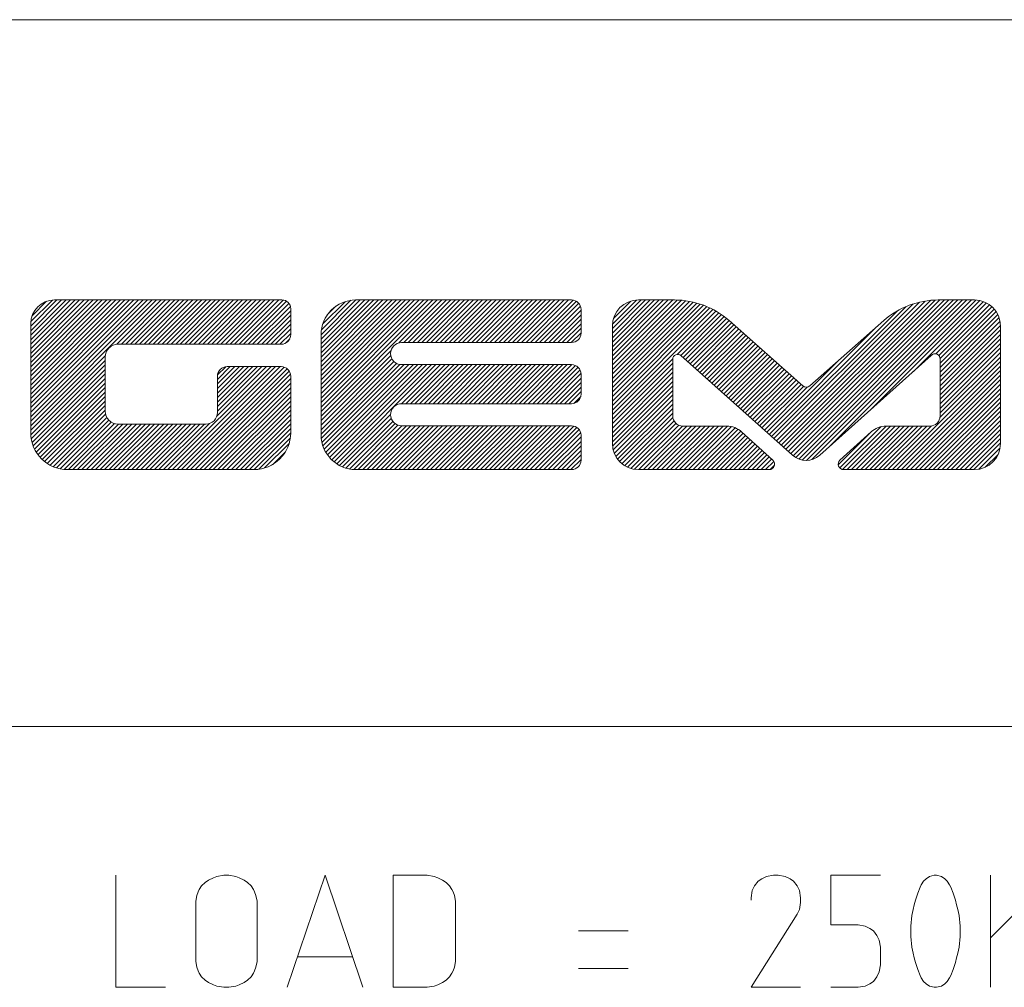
# Model space of a CAD drawing. Header units: millimetres. Extents: x 3 to 207, y 3 to 294.
# Tile 47 of 61: x 37 to 68, y 264 to 294. Entities that reach past the tile are written whole.
import ezdxf

# ---------------------------------------------------------------- set-up
doc = ezdxf.new("R2010")
doc.units = ezdxf.units.MM
doc.layers.add('1', color=7, linetype='CONTINUOUS', true_color=0xffffff)

msp = doc.modelspace()

# ---------------------------------------------------------------- linework, layer by layer
at = {"layer": '1', "color": 7, "linetype": 'Continuous', "lineweight": 18}
for p, q in [((3, 294), (105, 294)), ((3, 271.910217), (207, 271.910217))]:
    msp.add_line(p, q, dxfattribs=at)
at = {"layer": '1', "color": 251, "linetype": 'Continuous', "lineweight": 13}
for p, q in [((37.09148, 281.309631), (41.021667, 285.239838)), ((37.09148, 281.45108), (40.880249, 285.239838)), ((37.09148, 281.592468), (40.738823, 285.239838)), ((37.09148, 281.733917), (40.597404, 285.239838)), ((37.09148, 281.875336), (40.455982, 285.239838)), ((37.09148, 282.016724), (40.31456, 285.239838)), ((37.09148, 282.158173), (40.173141, 285.239838)), ((37.09148, 282.299591), (40.031719, 285.239838)), ((37.09148, 282.44101), (39.890297, 285.239838)), ((37.09148, 282.582428), (39.748878, 285.239838)), ((37.09148, 282.723846), (39.607456, 285.239838)), ((37.09148, 282.865265), (39.466034, 285.239838)), ((37.09148, 283.006683), (39.324612, 285.239838)), ((37.09148, 283.148132), (39.183189, 285.239838)), ((37.09148, 283.289551), (39.041771, 285.239838)), ((37.09148, 283.430969), (38.900349, 285.239838)), ((37.09148, 283.572388), (38.758926, 285.239838)), ((37.09148, 283.713806), (38.617504, 285.239838)), ((37.09148, 283.855225), (38.476086, 285.239838)), ((37.09148, 283.996643), (38.33466, 285.239838)), ((37.09148, 284.138062), (38.193241, 285.239838)), ((37.09148, 284.27948), (38.051819, 285.239838)), ((37.09148, 284.420898), (37.910397, 285.239838)), ((37.094185, 284.565033), (37.766273, 285.237122)), ((37.132629, 284.744904), (37.586403, 285.198669)), ((39.778011, 283.854736), (41.16309, 285.239838)), ((39.921604, 283.856903), (41.304512, 285.239838)), ((40.06303, 283.856903), (41.44593, 285.239838)), ((40.204449, 283.856903), (41.587353, 285.239838)), ((40.345871, 283.856903), (41.728775, 285.239838)), ((40.487293, 283.856903), (41.870197, 285.239838)), ((40.628712, 283.856903), (42.01162, 285.239838)), ((40.770134, 283.856903), (42.153038, 285.239838)), ((40.911556, 283.856903), (42.29446, 285.239838)), ((41.052979, 283.856903), (42.435883, 285.239838)), ((41.194401, 283.856903), (42.577305, 285.239838)), ((41.335819, 283.856903), (42.718723, 285.239838)), ((41.477242, 283.856903), (42.860146, 285.239838)), ((41.618664, 283.856903), (43.001568, 285.239838)), ((41.760086, 283.856903), (43.142986, 285.239838)), ((41.901505, 283.856903), (43.284412, 285.239838)), ((42.042927, 283.856903), (43.425831, 285.239838)), ((42.184349, 283.856903), (43.567253, 285.239838)), ((42.325768, 283.856903), (43.708672, 285.239838)), ((42.467194, 283.856903), (43.850094, 285.239838)), ((42.608612, 283.856903), (43.991516, 285.239838)), ((42.750034, 283.856903), (44.132942, 285.239838)), ((42.891457, 283.856903), (44.274357, 285.239838)), ((43.032875, 283.856903), (44.415783, 285.239838)), ((43.174297, 283.856903), (44.557205, 285.239838)), ((43.31572, 283.856903), (44.698624, 285.239838)), ((43.457142, 283.856903), (44.840046, 285.239838)), ((43.59856, 283.856903), (44.978516, 285.236877)), ((43.739983, 283.856903), (45.082008, 285.198944)), ((43.881405, 283.856903), (45.155918, 285.131439)), ((46.160053, 281.610077), (49.789795, 285.239838)), ((46.160053, 281.751526), (49.648373, 285.239838)), ((46.160053, 281.892914), (49.50695, 285.239838)), ((46.160053, 282.034363), (49.365532, 285.239838)), ((46.160053, 282.175781), (49.22411, 285.239838)), ((46.160053, 282.3172), (49.082684, 285.239838)), ((46.160053, 282.458618), (48.941261, 285.239838)), ((46.160053, 282.600037), (48.799843, 285.239838)), ((46.160053, 282.741455), (48.658421, 285.239838)), ((46.160053, 282.882874), (48.516998, 285.239838)), ((46.160053, 283.024292), (48.37558, 285.239838)), ((46.160053, 283.16571), (48.234158, 285.239838)), ((46.160053, 283.307129), (48.092735, 285.239838)), ((46.160053, 283.448578), (47.951317, 285.239838)), ((46.160053, 283.589966), (47.809895, 285.239838)), ((46.160053, 283.731415), (47.668472, 285.239838)), ((46.160053, 283.872833), (47.52705, 285.239838)), ((46.160053, 284.014252), (47.385632, 285.239838)), ((46.160053, 284.15567), (47.244209, 285.239807)), ((46.170998, 284.308044), (47.091839, 285.228882)), ((46.214115, 284.492584), (46.907303, 285.18576)), ((48.591957, 283.900574), (49.931213, 285.239838)), ((48.743687, 283.910889), (50.072636, 285.239838)), ((48.885105, 283.910889), (50.214058, 285.239838)), ((49.026527, 283.910889), (50.355476, 285.239838)), ((49.16795, 283.910889), (50.496899, 285.239838)), ((49.309376, 283.910889), (50.638321, 285.239838)), ((49.45079, 283.910889), (50.779743, 285.239838)), ((49.592216, 283.910889), (50.921162, 285.239838)), ((49.733639, 283.910889), (51.062584, 285.239838)), ((49.875057, 283.910889), (51.204006, 285.239838)), ((50.016479, 283.910889), (51.345425, 285.239838)), ((50.157902, 283.910889), (51.486847, 285.239838)), ((50.29932, 283.910889), (51.628273, 285.239838)), ((50.440742, 283.910889), (51.769695, 285.239838)), ((50.582165, 283.910889), (51.911114, 285.239838)), ((50.723587, 283.910889), (52.052536, 285.239838)), ((50.865005, 283.910889), (52.193958, 285.239838)), ((51.006428, 283.910889), (52.335377, 285.239838)), ((51.14785, 283.910889), (52.476799, 285.239838)), ((51.289268, 283.910889), (52.618221, 285.239838)), ((51.430691, 283.910889), (52.75964, 285.239838)), ((51.572113, 283.910889), (52.901062, 285.239838)), ((51.713531, 283.910889), (53.042484, 285.239838)), ((51.854954, 283.910889), (53.183907, 285.239838)), ((51.99638, 283.910889), (53.325325, 285.239838)), ((52.137802, 283.910889), (53.466747, 285.239838)), ((52.279221, 283.910889), (53.60817, 285.239838)), ((52.420643, 283.910889), (53.749588, 285.239838)), ((52.562065, 283.910889), (53.89101, 285.239838)), ((52.703484, 283.910889), (54.029224, 285.236603)), ((52.844906, 283.910889), (54.133846, 285.199829)), ((52.986328, 283.910889), (54.210583, 285.135132)), ((55.258575, 283.354706), (57.143703, 285.239838)), ((55.258575, 283.496124), (57.002285, 285.239838)), ((55.258575, 283.637543), (56.860863, 285.239838)), ((55.258575, 283.778961), (56.71944, 285.239838)), ((55.258575, 283.92038), (56.578014, 285.239838)), ((55.258575, 284.061798), (56.4366, 285.239838)), ((55.258575, 284.203217), (56.295174, 285.239838)), ((55.258575, 284.344666), (56.153751, 285.239838)), ((55.258575, 283.213287), (57.283802, 285.238495)), ((55.258575, 283.071869), (57.417439, 285.230713)), ((55.258575, 282.93045), (57.544888, 285.216736)), ((55.258575, 282.789001), (57.666847, 285.197296)), ((55.258575, 282.647614), (57.783875, 285.172882)), ((55.258575, 282.506165), (57.896397, 285.143982)), ((55.260853, 284.488342), (56.010059, 285.237579)), ((55.293144, 284.662048), (55.836346, 285.205261)), ((60.381004, 280.840363), (64.65918, 285.11853)), ((60.455696, 280.773651), (64.854446, 285.172394)), ((60.530384, 280.706909), (65.030602, 285.207123)), ((60.60508, 280.640167), (65.192894, 285.227997)), ((60.679768, 280.573456), (65.344398, 285.238068)), ((60.754459, 280.506744), (65.487564, 285.239838)), ((60.829147, 280.439972), (65.628983, 285.239838)), ((60.904057, 280.373474), (65.770409, 285.239838)), ((60.986698, 280.314697), (65.911827, 285.239838)), ((61.081665, 280.26825), (66.053246, 285.239838)), ((61.191345, 280.236511), (66.194672, 285.239838)), ((61.321194, 280.224945), (66.33609, 285.239838)), ((61.487049, 280.249359), (66.477516, 285.239838)), ((62.016491, 280.63739), (66.617523, 285.238403)), ((63.343491, 281.822968), (66.74189, 285.221344)), ((64.670494, 283.008545), (66.851364, 285.189423)), ((65.360428, 283.557037), (66.949112, 285.145752)), ((44.022827, 283.856903), (45.20195, 285.036041)), ((44.164246, 283.856903), (45.210667, 284.903351)), ((46.354843, 284.774719), (46.625149, 285.045044)), ((53.12775, 283.910889), (54.262154, 285.045288)), ((53.269169, 283.910889), (54.279282, 284.92099)), ((55.258575, 282.364746), (58.004761, 285.110931)), ((55.258575, 282.223328), (58.109249, 285.074005)), ((55.258575, 282.081909), (58.210106, 285.033447)), ((55.258575, 281.940491), (58.307514, 284.98941)), ((55.258575, 281.799072), (58.40163, 284.942108)), ((55.258575, 281.657654), (58.492592, 284.891663)), ((57.282024, 283.539673), (58.580505, 284.838135)), ((60.231621, 280.973846), (64.151642, 284.89386)), ((60.306316, 280.907104), (64.434357, 285.035156)), ((65.454247, 283.50946), (67.036827, 285.092041)), ((65.495003, 283.267365), (67.185181, 284.95755)), ((65.495003, 283.125946), (67.246162, 284.877106)), ((65.495888, 283.409668), (67.115395, 285.029175)), ((44.305668, 283.856903), (45.210667, 284.761902)), ((44.44709, 283.856903), (45.210667, 284.620514)), ((53.410591, 283.910889), (54.279282, 284.779572)), ((53.552013, 283.910889), (54.279282, 284.638153)), ((53.693432, 283.910889), (54.279282, 284.496735)), ((57.393036, 283.509247), (58.665455, 284.781677)), ((57.468071, 283.442871), (58.747513, 284.722321)), ((57.542759, 283.376129), (58.826736, 284.660126)), ((57.617451, 283.309418), (58.903168, 284.595123)), ((57.692146, 283.242676), (58.97818, 284.528717)), ((65.495003, 282.984528), (67.297852, 284.787384)), ((65.495003, 282.843109), (67.339233, 284.687347)), ((65.495003, 282.701691), (67.368378, 284.575043)), ((44.588509, 283.856903), (45.210667, 284.479065)), ((44.729931, 283.856903), (45.210667, 284.337646)), ((44.871357, 283.856903), (45.210667, 284.196259)), ((53.834854, 283.910889), (54.279282, 284.355316)), ((53.976276, 283.910889), (54.279282, 284.213898)), ((57.766834, 283.175934), (59.0532, 284.462311)), ((57.841526, 283.109222), (59.128212, 284.395905)), ((57.916214, 283.04248), (59.203224, 284.329498)), ((57.990906, 282.975739), (59.27824, 284.263092)), ((58.065594, 282.909027), (59.353252, 284.196686)), ((60.156933, 281.040558), (63.512558, 284.396179)), ((65.495003, 282.560242), (67.381638, 284.446899)), ((65.495003, 282.418854), (67.381866, 284.305725)), ((45.044125, 283.888275), (45.179321, 284.023468)), ((58.140289, 282.842285), (59.428265, 284.13028)), ((58.214977, 282.775574), (59.503284, 284.063873)), ((58.289669, 282.708832), (59.578297, 283.997467)), ((58.364357, 282.64212), (59.653313, 283.931061)), ((65.495003, 282.277405), (67.381866, 284.164276)), ((65.495003, 282.135986), (67.381866, 284.022858)), ((46.160053, 281.468658), (48.340343, 283.648956)), ((58.439049, 282.575378), (59.728325, 283.864655)), ((58.513737, 282.508636), (59.803337, 283.798248)), ((58.588432, 282.441925), (59.878353, 283.731842)), ((58.66312, 282.375183), (59.953365, 283.665436)), ((58.737812, 282.308472), (60.028385, 283.59903)), ((65.495003, 281.994568), (67.381866, 283.881439)), ((65.495003, 281.853149), (67.381866, 283.740021)), ((65.495003, 281.711731), (67.381866, 283.598602)), ((37.09148, 281.168213), (39.418674, 283.495422)), ((37.09296, 281.028259), (39.416504, 283.351807)), ((46.160053, 281.32724), (48.335693, 283.502899)), ((46.160053, 281.185822), (48.372818, 283.39859)), ((46.160053, 281.044403), (48.433834, 283.318207)), ((55.258575, 281.516235), (57.146461, 283.404114)), ((58.8125, 282.24173), (60.103397, 283.532623)), ((58.887192, 282.174988), (60.17841, 283.466187)), ((58.96188, 282.108276), (60.253426, 283.399811)), ((59.036575, 282.041534), (60.328438, 283.333405)), ((59.111263, 281.974792), (60.403454, 283.266998)), ((60.082241, 281.1073), (62.280045, 283.305084)), ((64.005341, 279.939209), (67.381866, 283.315765)), ((65.491661, 281.566956), (67.381866, 283.457153)), ((37.106655, 280.900543), (39.416504, 283.210388)), ((37.131966, 280.784454), (39.416504, 283.06897)), ((41.377926, 279.939209), (44.596958, 283.158264)), ((41.519344, 279.939209), (44.73838, 283.158264)), ((41.660767, 279.939209), (44.879807, 283.158264)), ((41.802189, 279.939209), (45.005741, 283.142792)), ((41.943611, 279.939209), (45.097404, 283.093018)), ((42.085033, 279.939209), (45.164272, 283.018463)), ((42.90115, 281.603882), (44.455536, 283.158264)), ((42.922745, 281.766907), (44.314117, 283.158264)), ((42.922745, 281.908325), (44.172695, 283.158264)), ((42.922745, 282.049744), (44.031273, 283.158264)), ((42.922745, 282.191162), (43.889854, 283.158264)), ((42.922745, 282.332581), (43.748432, 283.158264)), ((42.922745, 282.473999), (43.60701, 283.158264)), ((42.922745, 282.615417), (43.465588, 283.158264)), ((42.922745, 282.756836), (43.324169, 283.158264)), ((42.925869, 282.901398), (43.179623, 283.155151)), ((46.166229, 280.909149), (48.51577, 283.258698)), ((46.186249, 280.78775), (48.622128, 283.223633)), ((46.217182, 280.677277), (48.759365, 283.219452)), ((46.257221, 280.575867), (48.900791, 283.219452)), ((46.305225, 280.482452), (49.042206, 283.219452)), ((46.360485, 280.396301), (49.183628, 283.219452)), ((46.422558, 280.316956), (49.325054, 283.219452)), ((46.491215, 280.244202), (49.466469, 283.219452)), ((46.566406, 280.177979), (49.607895, 283.219452)), ((46.648239, 280.118378), (49.749317, 283.219452)), ((48.669247, 281.997955), (49.890736, 283.219452)), ((48.810726, 281.998016), (50.032158, 283.219452)), ((48.952152, 281.998016), (50.17358, 283.219452)), ((49.093575, 281.998016), (50.315002, 283.219452)), ((49.234997, 281.998016), (50.456421, 283.219452)), ((49.376415, 281.998016), (50.597843, 283.219452)), ((49.517838, 281.998016), (50.739265, 283.219452)), ((49.65926, 281.998016), (50.880684, 283.219452)), ((49.800678, 281.998016), (51.022106, 283.219452)), ((49.942101, 281.998016), (51.163528, 283.219452)), ((50.083523, 281.998016), (51.304947, 283.219452)), ((50.224945, 281.998016), (51.446369, 283.219452)), ((50.366364, 281.998016), (51.587795, 283.219452)), ((50.507786, 281.998016), (51.729218, 283.219452)), ((50.649208, 281.998016), (51.870632, 283.219452)), ((50.790627, 281.998016), (52.012058, 283.219452)), ((50.932049, 281.998016), (52.153481, 283.219452)), ((51.073475, 281.998016), (52.294899, 283.219452)), ((51.21489, 281.998016), (52.436321, 283.219452)), ((51.356316, 281.998016), (52.577744, 283.219452)), ((51.497738, 281.998016), (52.719162, 283.219452)), ((51.63916, 281.998016), (52.860584, 283.219452)), ((51.780579, 281.998016), (53.002007, 283.219452)), ((51.922001, 281.998016), (53.143429, 283.219452)), ((52.063423, 281.998016), (53.284847, 283.219452)), ((52.204842, 281.998016), (53.42627, 283.219452)), ((52.346264, 281.998016), (53.567692, 283.219452)), ((52.487686, 281.998016), (53.70911, 283.219452)), ((52.629105, 281.998016), (53.850533, 283.219452)), ((52.770527, 281.998016), (53.991894, 283.219391)), ((52.911949, 281.998016), (54.107162, 283.193237)), ((53.053371, 281.998016), (54.191113, 283.135773)), ((53.19479, 281.998016), (54.25021, 283.053436)), ((55.258575, 281.374817), (57.145443, 283.261658)), ((55.258575, 281.233398), (57.145443, 283.12027)), ((55.258575, 281.091949), (57.145443, 282.978821)), ((59.185955, 281.908081), (60.47847, 283.200592)), ((59.260647, 281.841339), (60.553486, 283.134155)), ((59.335335, 281.774597), (60.628498, 283.06778)), ((59.41003, 281.707886), (60.70351, 283.001373)), ((64.146767, 279.939209), (67.381866, 283.174316)), ((64.288185, 279.939209), (67.381866, 283.032898)), ((37.166752, 280.677795), (39.416504, 282.927551)), ((37.209682, 280.579315), (39.416504, 282.786133)), ((42.226452, 279.939209), (45.204742, 282.917511)), ((42.367874, 279.939209), (45.210667, 282.782013)), ((53.336212, 281.998016), (54.278923, 282.940735)), ((53.477638, 281.998016), (54.279282, 282.799683)), ((53.619053, 281.998016), (54.279282, 282.658264)), ((55.258575, 280.950562), (57.145443, 282.837402)), ((55.258575, 280.809113), (57.145443, 282.695984)), ((59.484718, 281.641144), (60.778526, 282.934937)), ((59.55941, 281.574402), (60.853539, 282.868561)), ((59.634098, 281.50769), (60.928551, 282.802124)), ((59.70879, 281.440948), (61.003571, 282.735718)), ((59.783478, 281.374207), (61.078583, 282.669342)), ((64.429604, 279.939209), (67.381866, 282.89151)), ((64.57103, 279.939209), (67.381866, 282.750061)), ((37.259903, 280.488098), (39.416504, 282.644714)), ((37.316849, 280.403625), (39.416504, 282.503296)), ((37.380173, 280.325531), (39.416504, 282.361877)), ((42.509296, 279.939209), (45.210667, 282.640594)), ((42.650719, 279.939209), (45.210667, 282.499176)), ((42.792137, 279.939209), (45.210667, 282.357758)), ((53.760479, 281.998016), (54.279282, 282.516846)), ((53.901901, 281.998016), (54.279282, 282.375427)), ((55.262505, 280.671631), (57.145443, 282.554565)), ((55.283615, 280.551331), (57.145443, 282.413147)), ((59.858173, 281.307495), (61.153599, 282.602905)), ((59.932861, 281.240753), (61.230053, 282.537933)), ((60.007553, 281.174042), (61.347343, 282.513824)), ((64.712448, 279.939209), (67.381866, 282.608643)), ((64.853874, 279.939209), (67.381866, 282.467224)), ((37.449711, 280.253662), (39.416504, 282.220459)), ((37.525429, 280.187958), (39.416504, 282.07901)), ((42.933559, 279.939209), (45.210667, 282.216339)), ((43.074982, 279.939209), (45.210667, 282.074921)), ((54.050518, 282.005219), (54.272091, 282.226807)), ((55.318634, 280.444916), (57.145443, 282.271729)), ((55.364872, 280.349731), (57.145443, 282.13031)), ((64.995293, 279.939209), (67.381866, 282.325806)), ((65.136711, 279.939209), (67.381866, 282.184387)), ((65.278137, 279.939209), (67.381866, 282.042969)), ((37.607449, 280.12854), (39.416504, 281.937622)), ((37.696037, 280.075745), (39.416504, 281.796173)), ((43.216404, 279.939209), (45.210667, 281.933502)), ((43.357826, 279.939209), (45.210667, 281.792084)), ((55.420868, 280.264313), (57.145443, 281.988861)), ((55.485882, 280.187897), (57.145443, 281.847473)), ((65.419556, 279.939209), (67.381866, 281.90155)), ((65.560974, 279.939209), (67.381866, 281.760101)), ((37.791672, 280.029938), (39.428356, 281.666626)), ((37.895077, 279.991913), (39.46859, 281.56543)), ((38.007385, 279.962799), (39.528908, 281.484314)), ((38.130367, 279.944366), (39.607048, 281.421051)), ((43.499245, 279.939209), (45.210667, 281.650665)), ((43.640667, 279.939209), (45.210667, 281.509247)), ((46.737026, 280.065735), (48.330097, 281.658813)), ((46.833294, 280.020569), (48.3498, 281.537109)), ((46.937885, 279.983765), (48.399105, 281.444977)), ((55.559639, 280.120239), (57.145443, 281.706024)), ((55.642284, 280.061432), (57.148663, 281.567841)), ((55.734409, 280.012146), (57.184082, 281.461823)), ((65.7024, 279.939209), (67.381866, 281.618713)), ((65.843826, 279.939209), (67.381866, 281.477264)), ((38.266655, 279.939209), (39.70459, 281.377167)), ((38.408077, 279.939209), (39.829193, 281.360352)), ((38.5495, 279.939209), (39.970612, 281.360352)), ((38.690918, 279.939209), (40.112038, 281.360352)), ((38.83234, 279.939209), (40.253456, 281.360352)), ((38.973763, 279.939209), (40.394878, 281.360352)), ((39.115181, 279.939209), (40.536301, 281.360352)), ((39.256603, 279.939209), (40.677719, 281.360352)), ((39.398026, 279.939209), (40.819141, 281.360352)), ((39.539448, 279.939209), (40.960564, 281.360352)), ((39.68087, 279.939209), (41.101982, 281.360352)), ((39.822289, 279.939209), (41.243408, 281.360352)), ((39.963711, 279.939209), (41.384827, 281.360352)), ((40.105133, 279.939209), (41.526249, 281.360352)), ((40.246555, 279.939209), (41.667671, 281.360352)), ((40.387974, 279.939209), (41.80909, 281.360352)), ((40.529396, 279.939209), (41.950512, 281.360352)), ((40.670818, 279.939209), (42.091934, 281.360352)), ((40.812241, 279.939209), (42.233356, 281.360352)), ((40.953663, 279.939209), (42.374775, 281.360352)), ((41.095081, 279.939209), (42.516197, 281.360352)), ((41.236504, 279.939209), (42.679214, 281.381958)), ((43.782089, 279.939209), (45.210667, 281.367798)), ((43.923512, 279.939209), (45.210667, 281.226379)), ((47.052158, 279.956604), (48.47002, 281.374451)), ((47.178291, 279.941315), (48.562603, 281.325653)), ((47.317619, 279.939209), (48.68499, 281.30661)), ((47.459042, 279.939209), (48.826412, 281.30661)), ((47.600464, 279.939209), (48.967831, 281.30661)), ((47.74189, 279.939209), (49.109253, 281.30661)), ((47.883305, 279.939209), (49.250675, 281.30661)), ((48.024731, 279.939209), (49.392094, 281.30661)), ((48.166153, 279.939209), (49.533516, 281.30661)), ((48.307571, 279.939209), (49.674938, 281.30661)), ((48.448994, 279.939209), (49.816357, 281.30661)), ((48.590416, 279.939209), (49.957779, 281.30661)), ((48.731834, 279.939209), (50.099201, 281.30661)), ((48.873257, 279.939209), (50.240623, 281.30661)), ((49.014679, 279.939209), (50.382042, 281.30661)), ((49.156101, 279.939209), (50.523464, 281.30661)), ((49.29752, 279.939209), (50.66489, 281.30661)), ((49.438942, 279.939209), (50.806305, 281.30661)), ((49.580364, 279.939209), (50.947727, 281.30661)), ((49.721783, 279.939209), (51.089153, 281.30661)), ((49.863205, 279.939209), (51.230576, 281.30661)), ((50.004627, 279.939209), (51.371994, 281.30661)), ((50.146053, 279.939209), (51.513416, 281.30661)), ((50.287468, 279.939209), (51.654839, 281.30661)), ((50.428894, 279.939209), (51.796257, 281.30661)), ((50.570316, 279.939209), (51.937679, 281.30661)), ((50.711735, 279.939209), (52.079102, 281.30661)), ((50.853157, 279.939209), (52.22052, 281.30661)), ((50.994579, 279.939209), (52.361942, 281.30661)), ((51.135998, 279.939209), (52.503365, 281.30661)), ((51.27742, 279.939209), (52.644787, 281.30661)), ((51.418842, 279.939209), (52.786205, 281.30661)), ((51.560265, 279.939209), (52.927628, 281.30661)), ((51.701683, 279.939209), (53.069054, 281.30661)), ((51.843105, 279.939209), (53.210468, 281.30661)), ((51.984528, 279.939209), (53.351891, 281.30661)), ((52.125946, 279.939209), (53.493317, 281.30661)), ((52.267368, 279.939209), (53.634731, 281.30661)), ((52.408791, 279.939209), (53.776157, 281.30661)), ((52.550209, 279.939209), (53.91758, 281.30661)), ((52.691631, 279.939209), (54.051567, 281.299164)), ((52.833057, 279.939209), (54.150154, 281.256317)), ((52.97448, 279.939209), (54.222275, 281.187012)), ((55.837208, 279.973541), (57.246082, 281.382385)), ((55.952923, 279.947815), (57.331287, 281.326202)), ((56.085747, 279.939209), (57.445755, 281.299255)), ((56.227169, 279.939209), (57.586895, 281.29895)), ((56.368587, 279.939209), (57.728317, 281.29895)), ((56.51001, 279.939209), (57.869736, 281.29895)), ((56.651432, 279.939209), (58.011158, 281.29895)), ((56.792854, 279.939209), (58.15258, 281.29895)), ((56.934273, 279.939209), (58.293999, 281.29895)), ((57.075695, 279.939209), (58.435421, 281.29895)), ((57.217117, 279.939209), (58.576843, 281.29895)), ((57.358536, 279.939209), (58.718269, 281.29895)), ((57.499958, 279.939209), (58.859154, 281.298401)), ((57.641384, 279.939209), (58.984123, 281.281952)), ((57.782799, 279.939209), (59.09174, 281.248169)), ((57.924225, 279.939209), (59.186089, 281.201111)), ((58.065647, 279.939209), (59.269112, 281.1427)), ((62.315723, 280.088104), (63.365471, 281.137848)), ((62.360584, 279.991516), (63.649429, 281.280365)), ((62.452377, 279.941895), (63.809437, 281.29895)), ((62.591125, 279.939209), (63.950859, 281.29895)), ((62.732552, 279.939209), (64.092278, 281.29895)), ((62.873974, 279.939209), (64.233696, 281.29895)), ((63.015392, 279.939209), (64.375122, 281.29895)), ((63.156815, 279.939209), (64.516541, 281.29895)), ((63.298237, 279.939209), (64.657959, 281.29895)), ((63.439659, 279.939209), (64.799385, 281.29895)), ((63.581078, 279.939209), (64.940804, 281.29895)), ((63.7225, 279.939209), (65.08223, 281.29895)), ((63.863922, 279.939209), (65.22699, 281.302307)), ((65.985237, 279.939209), (67.381866, 281.335846)), ((66.126663, 279.939209), (67.381866, 281.194427)), ((44.06493, 279.939209), (45.210667, 281.084961)), ((44.216637, 279.949524), (45.200386, 280.933258)), ((53.115898, 279.939209), (54.268551, 281.091888)), ((53.25732, 279.939209), (54.279282, 280.961182)), ((53.398743, 279.939209), (54.279282, 280.819763)), ((58.207069, 279.939209), (59.343765, 281.075928)), ((58.348488, 279.939209), (59.41774, 281.008484)), ((58.48991, 279.939209), (59.491718, 280.94104)), ((58.631332, 279.939209), (59.565693, 280.873596)), ((58.772751, 279.939209), (59.639675, 280.806152)), ((66.268089, 279.939209), (67.381866, 281.053009)), ((66.409508, 279.939209), (67.381866, 280.911591)), ((44.397503, 279.988953), (45.160934, 280.752411)), ((44.65126, 280.101288), (45.048607, 280.498627)), ((53.540161, 279.939209), (54.279282, 280.678345)), ((53.681583, 279.939209), (54.279282, 280.536926)), ((58.914173, 279.939209), (59.71365, 280.738708)), ((59.055595, 279.939209), (59.787628, 280.671265)), ((59.197014, 279.939209), (59.861603, 280.603821)), ((59.338436, 279.939209), (59.935585, 280.536377)), ((66.550926, 279.939209), (67.381866, 280.770172)), ((66.703438, 279.950317), (67.370781, 280.617645)), ((53.823006, 279.939209), (54.279282, 280.395508)), ((53.964424, 279.939209), (54.279282, 280.254089)), ((59.479858, 279.939209), (60.00956, 280.468933)), ((59.621284, 279.939209), (60.083538, 280.401489)), ((59.762699, 279.939209), (60.157513, 280.334045)), ((59.904121, 279.939209), (60.231495, 280.266602)), ((60.045547, 279.939209), (60.300873, 280.19458)), ((66.907242, 280.012695), (67.308395, 280.413849)), ((54.174332, 280.007721), (54.2108, 280.044189)), ((60.189999, 279.942261), (60.322735, 280.075012))]:
    msp.add_line(p, q, dxfattribs=at)
at = {"layer": '1', "color": 87, "linetype": 'Continuous', "lineweight": 13}
for p, q in [((37.829384, 285.239838), (44.938576, 285.239838)), ((47.245613, 285.239838), (53.98595, 285.239838)), ((56.070766, 285.239838), (57.201313, 285.239838)), ((66.569679, 285.239838), (65.439133, 285.239838)), ((45.210667, 284.156982), (45.210667, 284.967743)), ((54.279282, 284.204224), (54.279282, 284.946503)), ((37.09148, 281.086517), (37.09148, 284.501923)), ((58.903896, 284.594482), (61.209213, 282.55368)), ((63.736549, 284.594482), (61.431232, 282.55368)), ((55.258575, 284.427643), (55.258575, 280.751404)), ((67.381866, 284.427643), (67.381866, 280.751404)), ((46.160053, 284.154266), (46.160053, 281.024811)), ((48.675747, 283.910889), (53.98595, 283.910889)), ((44.910595, 283.856903), (39.819836, 283.856903)), ((39.416504, 283.453583), (39.416504, 281.763702)), ((57.145443, 281.61264), (57.145443, 283.386414)), ((57.402493, 283.501465), (60.889153, 280.386383)), ((65.222206, 283.501465), (61.735546, 280.386383)), ((65.495003, 281.61264), (65.495003, 283.386414)), ((43.222816, 283.158264), (44.910595, 283.158264)), ((53.98595, 283.219452), (48.675747, 283.219452)), ((42.922745, 281.727997), (42.922745, 282.858185)), ((45.210667, 281.086517), (45.210667, 282.858185)), ((54.279282, 282.291382), (54.279282, 282.926117)), ((48.675747, 281.998016), (53.98595, 281.998016)), ((39.819836, 281.360352), (42.555069, 281.360352)), ((53.98595, 281.30661), (48.675747, 281.30661)), ((58.832024, 281.29895), (57.459137, 281.29895)), ((60.271118, 280.230469), (59.296513, 281.118988)), ((62.369328, 280.230469), (63.343933, 281.118988)), ((63.808422, 281.29895), (65.181313, 281.29895)), ((54.279282, 280.232544), (54.279282, 281.013275)), ((44.063377, 279.939209), (38.23877, 279.939209)), ((53.98595, 279.939209), (47.245613, 279.939209)), ((60.158283, 279.939209), (56.070766, 279.939209)), ((62.482162, 279.939209), (66.569679, 279.939209))]:
    msp.add_line(p, q, dxfattribs=at)
at = {"layer": '1', "color": 87, "linetype": 'Continuous', "lineweight": 18}
for p, q in [((39.750782, 267.258484), (39.750782, 263.758484)), ((42.537884, 267.037415), (42.427361, 266.92688)), ((42.648415, 267.111115), (42.537884, 267.037415)), ((42.79578, 267.184784), (42.648415, 267.111115)), ((42.906307, 267.221619), (42.79578, 267.184784)), ((43.127361, 267.258484), (42.906307, 267.221619)), ((43.201042, 267.258484), (43.127361, 267.258484)), ((43.274731, 267.258484), (43.201042, 267.258484)), ((43.495781, 267.221619), (43.274731, 267.258484)), ((43.606308, 267.184784), (43.495781, 267.221619)), ((43.753677, 267.111115), (43.606308, 267.184784)), ((43.864204, 267.037415), (43.753677, 267.111115)), ((43.974728, 266.92688), (43.864204, 267.037415)), ((46.282887, 267.258484), (45.103939, 263.758484)), ((47.461834, 263.758484), (46.282887, 267.258484)), ((49.401569, 267.258484), (48.406834, 267.258484)), ((48.406834, 267.258484), (48.406834, 263.758484)), ((49.475254, 267.258484), (49.401569, 267.258484)), ((49.696308, 267.221619), (49.475254, 267.258484)), ((49.806831, 267.184784), (49.696308, 267.221619)), ((49.954205, 267.111115), (49.806831, 267.184784)), ((50.064728, 267.037415), (49.954205, 267.111115)), ((50.175255, 266.92688), (50.064728, 267.037415)), ((59.813152, 267.07428), (59.702625, 266.92688)), ((59.923679, 267.147949), (59.813152, 267.07428)), ((60.071045, 267.221619), (59.923679, 267.147949)), ((60.292099, 267.258484), (60.071045, 267.221619)), ((60.36578, 267.258484), (60.292099, 267.258484)), ((60.439465, 267.258484), (60.36578, 267.258484)), ((60.660515, 267.221619), (60.439465, 267.258484)), ((60.807888, 267.147949), (60.660515, 267.221619)), ((60.918411, 267.07428), (60.807888, 267.147949)), ((61.028938, 266.92688), (60.918411, 267.07428)), ((63.631832, 267.258484), (62.084465, 267.258484)), ((62.084465, 267.258484), (62.084465, 265.711121)), ((64.982101, 267.07428), (64.908409, 266.963745)), ((65.055786, 267.147949), (64.982101, 267.07428)), ((65.166306, 267.221619), (65.055786, 267.147949)), ((65.313683, 267.258484), (65.166306, 267.221619)), ((65.350517, 267.258484), (65.313683, 267.258484)), ((65.38736, 267.258484), (65.350517, 267.258484)), ((65.534729, 267.221619), (65.38736, 267.258484)), ((65.645256, 267.147949), (65.534729, 267.221619)), ((65.718941, 267.07428), (65.645256, 267.147949)), ((65.792625, 266.963745), (65.718941, 267.07428)), ((69.021835, 267.258484), (67.069206, 265.305847)), ((67.069206, 267.258484), (67.069206, 263.758484)), ((42.316833, 266.742706), (42.279991, 266.632172)), ((42.353676, 266.816376), (42.316833, 266.742706)), ((42.427361, 266.92688), (42.353676, 266.816376)), ((44.048412, 266.816376), (43.974728, 266.92688)), ((44.085255, 266.742706), (44.048412, 266.816376)), ((44.122101, 266.632172), (44.085255, 266.742706)), ((50.24894, 266.816376), (50.175255, 266.92688)), ((50.285778, 266.742706), (50.24894, 266.816376)), ((50.322624, 266.632172), (50.285778, 266.742706)), ((59.628941, 266.779541), (59.592094, 266.558472)), ((59.702625, 266.92688), (59.628941, 266.779541)), ((61.102623, 266.779541), (61.028938, 266.92688)), ((61.139465, 266.558472), (61.102623, 266.779541)), ((64.79789, 266.705841), (64.724205, 266.484772)), ((64.871574, 266.890045), (64.79789, 266.705841)), ((64.908409, 266.963745), (64.871574, 266.890045)), ((65.829468, 266.890045), (65.792625, 266.963745)), ((65.903152, 266.705841), (65.829468, 266.890045)), ((65.97683, 266.484772), (65.903152, 266.705841)), ((42.279991, 266.632172), (42.243149, 266.447937)), ((42.243149, 266.447937), (42.243149, 264.569)), ((44.158939, 266.447937), (44.122101, 266.632172)), ((44.158939, 264.569), (44.158939, 266.447937)), ((50.359467, 266.447937), (50.322624, 266.632172)), ((50.359467, 264.569), (50.359467, 266.447937)), ((59.592094, 266.558472), (59.592094, 266.484772)), ((61.102623, 266.190063), (61.139465, 266.411102)), ((61.139465, 266.484772), (61.139465, 266.558472)), ((61.139465, 266.411102), (61.139465, 266.484772)), ((64.724205, 266.484772), (64.687363, 266.337433)), ((66.01368, 266.337433), (65.97683, 266.484772)), ((61.028938, 266.042694), (61.102623, 266.190063)), ((64.65052, 266.190063), (64.613678, 266.005859)), ((64.687363, 266.337433), (64.65052, 266.190063)), ((66.050522, 266.190063), (66.01368, 266.337433)), ((66.087364, 266.005859), (66.050522, 266.190063)), ((59.592094, 263.758484), (61.028938, 266.042694)), ((64.613678, 266.005859), (64.576836, 265.674286)), ((66.124207, 265.674286), (66.087364, 266.005859)), ((54.202099, 265.526886), (55.749466, 265.526886)), ((62.084465, 265.711121), (62.85815, 265.711121)), ((62.85815, 265.711121), (62.931835, 265.711121)), ((62.931835, 265.711121), (63.152885, 265.674286)), ((63.152885, 265.674286), (63.300259, 265.600586)), ((63.300259, 265.600586), (63.410782, 265.526886)), ((63.410782, 265.526886), (63.521309, 265.379517)), ((64.576836, 265.674286), (64.576836, 265.526886)), ((64.576836, 265.526886), (64.576836, 265.490051)), ((64.576836, 265.490051), (64.576836, 265.342682)), ((66.124207, 265.526886), (66.124207, 265.674286)), ((66.124207, 265.490051), (66.124207, 265.526886)), ((66.124207, 265.342682), (66.124207, 265.490051)), ((63.521309, 265.379517), (63.594994, 265.232178)), ((63.594994, 265.232178), (63.631832, 265.011108)), ((64.576836, 265.342682), (64.613678, 265.011108)), ((66.087364, 265.011108), (66.124207, 265.342682)), ((63.631832, 265.011108), (63.631832, 264.937439)), ((63.631832, 264.937439), (63.631832, 264.532166)), ((64.613678, 265.011108), (64.65052, 264.826904)), ((64.65052, 264.826904), (64.687363, 264.679535)), ((66.01368, 264.679535), (66.050522, 264.826904)), ((66.050522, 264.826904), (66.087364, 265.011108)), ((42.243149, 264.569), (42.279991, 264.384796)), ((44.122101, 264.384796), (44.158939, 264.569)), ((47.130257, 264.71637), (45.435516, 264.71637)), ((50.322624, 264.384796), (50.359467, 264.569)), ((63.631832, 264.532166), (63.631832, 264.458466)), ((64.687363, 264.679535), (64.724205, 264.532166)), ((64.724205, 264.532166), (64.79789, 264.311096)), ((65.903152, 264.311096), (65.97683, 264.532166)), ((65.97683, 264.532166), (66.01368, 264.679535)), ((42.279991, 264.384796), (42.316833, 264.274261)), ((42.316833, 264.274261), (42.353676, 264.200592)), ((42.353676, 264.200592), (42.427361, 264.090057)), ((43.974728, 264.090057), (44.048412, 264.200592)), ((44.048412, 264.200592), (44.085255, 264.274261)), ((44.085255, 264.274261), (44.122101, 264.384796)), ((50.175255, 264.090057), (50.24894, 264.200592)), ((50.24894, 264.200592), (50.285778, 264.274261)), ((50.285778, 264.274261), (50.322624, 264.384796)), ((55.749466, 264.347931), (54.202099, 264.347931)), ((63.594994, 264.237427), (63.521309, 264.090057)), ((63.631832, 264.458466), (63.594994, 264.237427)), ((64.79789, 264.311096), (64.871574, 264.126892)), ((65.829468, 264.126892), (65.903152, 264.311096)), ((42.427361, 264.090057), (42.537884, 263.979523)), ((42.537884, 263.979523), (42.648415, 263.905853)), ((42.648415, 263.905853), (42.79578, 263.832153)), ((43.606308, 263.832153), (43.753677, 263.905853)), ((43.753677, 263.905853), (43.864204, 263.979523)), ((43.864204, 263.979523), (43.974728, 264.090057)), ((49.806831, 263.832153), (49.954205, 263.905853)), ((49.954205, 263.905853), (50.064728, 263.979523)), ((50.064728, 263.979523), (50.175255, 264.090057)), ((63.410782, 263.942688), (63.300259, 263.869019)), ((63.521309, 264.090057), (63.410782, 263.942688)), ((64.871574, 264.126892), (64.908409, 264.053192)), ((64.908409, 264.053192), (64.982101, 263.942688)), ((64.982101, 263.942688), (65.055786, 263.869019)), ((65.645256, 263.869019), (65.718941, 263.942688)), ((65.718941, 263.942688), (65.792625, 264.053192)), ((65.792625, 264.053192), (65.829468, 264.126892)), ((39.750782, 263.758484), (41.298149, 263.758484)), ((42.79578, 263.832153), (42.906307, 263.795319)), ((42.906307, 263.795319), (43.127361, 263.758484)), ((43.127361, 263.758484), (43.201042, 263.758484)), ((43.201042, 263.758484), (43.274731, 263.758484)), ((43.274731, 263.758484), (43.495781, 263.795319)), ((43.495781, 263.795319), (43.606308, 263.832153)), ((48.406834, 263.758484), (49.401569, 263.758484)), ((49.401569, 263.758484), (49.475254, 263.758484)), ((49.475254, 263.758484), (49.696308, 263.795319)), ((49.696308, 263.795319), (49.806831, 263.832153)), ((61.139465, 263.758484), (59.592094, 263.758484)), ((62.85815, 263.758484), (62.084465, 263.758484)), ((62.931835, 263.758484), (62.85815, 263.758484)), ((63.152885, 263.795319), (62.931835, 263.758484)), ((63.300259, 263.869019), (63.152885, 263.795319)), ((65.055786, 263.869019), (65.166306, 263.795319)), ((65.166306, 263.795319), (65.313683, 263.758484)), ((65.313683, 263.758484), (65.350517, 263.758484)), ((65.350517, 263.758484), (65.38736, 263.758484)), ((65.38736, 263.758484), (65.534729, 263.795319)), ((65.534729, 263.795319), (65.645256, 263.869019))]:
    msp.add_line(p, q, dxfattribs=at)
at = {"layer": '1', "color": 87, "linetype": 'Continuous', "lineweight": 13}
for centre, radius, start, end in [((37.829384, 284.501923), 0.737903, 90, 180), ((44.938576, 284.967743), 0.272092, 0, 90), ((47.245613, 284.154266), 1.085565, 90, 180), ((53.98595, 284.946503), 0.293335, 0, 90), ((56.070766, 284.427643), 0.812189, 90, 180), ((57.201313, 282.671234), 2.568607, 48.482875, 90), ((65.439133, 282.671234), 2.568607, 90, 131.517125), ((66.569679, 284.427643), 0.812189, 0, 90), ((53.98595, 284.204224), 0.293335, 270, 0), ((44.910595, 284.156982), 0.300074, 270, 0), ((48.675747, 283.565186), 0.345714, 90, 270), ((39.819836, 283.453583), 0.403333, 90, 180), ((57.299713, 283.386414), 0.154268, 48.221511, 180), ((65.341728, 283.403931), 0.154268, 353.484367, 140.783541), ((43.222816, 282.858185), 0.300074, 90, 180), ((44.910595, 282.858185), 0.300074, 0, 90), ((53.98595, 282.926117), 0.293335, 0, 90), ((61.320225, 282.679077), 0.16748, 228.482877, 311.517123), ((53.98595, 282.291382), 0.293335, 270, 0), ((39.819836, 281.763702), 0.403333, 180, 270), ((48.675747, 281.652313), 0.345714, 90, 270), ((42.555069, 281.727997), 0.367675, 270, 0), ((57.459137, 281.61264), 0.313689, 180, 270), ((65.181313, 281.61264), 0.313689, 270, 0), ((53.98595, 281.013275), 0.293335, 0, 90), ((58.832024, 280.609497), 0.689444, 47.645195, 90), ((63.808422, 280.609497), 0.689444, 90, 132.354805), ((38.23877, 281.086517), 1.147288, 180, 270), ((44.063377, 281.086517), 1.147288, 270, 0), ((47.245613, 281.024811), 1.085565, 180, 270), ((56.070766, 280.751404), 0.812189, 180, 270), ((66.569679, 280.751404), 0.812189, 270, 0), ((53.98595, 280.232544), 0.293335, 270, 0), ((60.158283, 280.10672), 0.16748, 270, 47.645194), ((61.312351, 280.860046), 0.635189, 228.221512, 311.778488), ((62.482162, 280.10672), 0.16748, 132.354806, 270)]:
    msp.add_arc(centre, radius, start, end, dxfattribs=at)

doc.saveas('drawing.dxf')
